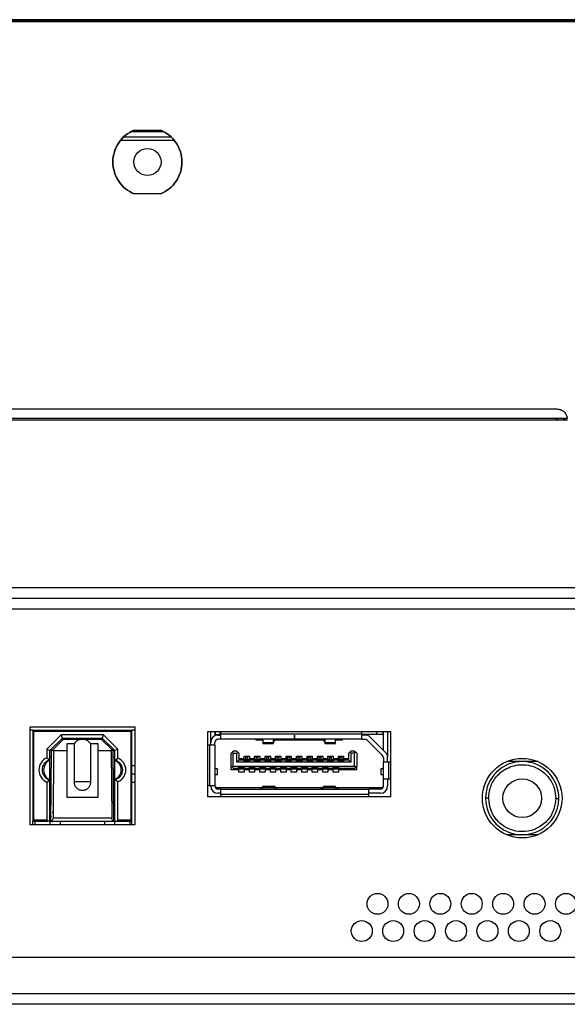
# Model space of a CAD drawing. Header units: millimetres. Extents: x 0 to 1118, y 0 to 864.
# Tile 14 of 69: x 340 to 353, y 193 to 217. Entities that reach past the tile are written whole.
import ezdxf

# ---------------------------------------------------------------- set-up
doc = ezdxf.new("R2010")
doc.units = ezdxf.units.MM

msp = doc.modelspace()

# ---------------------------------------------------------------- linework, layer by layer
at = {"color": 7, "linetype": 'Continuous', "lineweight": 30}
for p, q in [((481.2879, 216.8986), (178.7354, 216.8986)), ((481.2879, 216.8611), (178.7354, 216.8611)), ((477.5366, 216.8486), (182.4866, 216.8486)), ((342.0791, 214.0986), (343.1941, 214.0986)), ((342.259, 214.2236), (343.0143, 214.2236)), ((342.3216, 214.2611), (342.9516, 214.2611)), ((342.0111, 214.0236), (343.2622, 214.0236)), ((342.9516, 212.7361), (342.3216, 212.7361)), ((307.5866, 207.5986), (352.4116, 207.5986)), ((307.3366, 207.3386), (352.6616, 207.3386)), ((352.6604, 207.3736), (307.3379, 207.3736)), ((480.7299, 203.3236), (179.2784, 203.3236)), ((179.1016, 203.0736), (480.9066, 203.0736)), ((342.3404, 199.9986), (339.8279, 199.9986)), ((339.8279, 199.9986), (339.8279, 197.6736)), ((342.3404, 197.6736), (342.3404, 199.9986)), ((339.9029, 199.9236), (339.8279, 199.9236)), ((339.9029, 199.9236), (339.9029, 197.7486)), ((339.9279, 199.8986), (339.9029, 199.9236)), ((339.9029, 199.9236), (342.2654, 199.9236)), ((339.9279, 197.7736), (339.9279, 199.8986)), ((339.9279, 199.8986), (342.2404, 199.8986)), ((340.5781, 199.8111), (340.2341, 199.4671)), ((340.6091, 199.7361), (340.3091, 199.4361)), ((341.5902, 199.8111), (340.5781, 199.8111)), ((340.6091, 199.7361), (340.5781, 199.8111)), ((340.6091, 199.7361), (341.5591, 199.7361)), ((340.6529, 199.7361), (340.6529, 199.7111)), ((341.5154, 199.7111), (341.5154, 199.7361)), ((341.5902, 199.8111), (341.5591, 199.7361)), ((341.8591, 199.4361), (341.5591, 199.7361)), ((341.9341, 199.4671), (341.5902, 199.8111)), ((342.2654, 199.9236), (342.2404, 199.8986)), ((342.2404, 199.8986), (342.2404, 197.7736)), ((342.2654, 197.7486), (342.2654, 199.9236)), ((342.3404, 199.9236), (342.2654, 199.9236)), ((348.4466, 199.8811), (344.0716, 199.8811)), ((344.0716, 199.8811), (344.0716, 198.3411)), ((344.1466, 199.6311), (344.1466, 199.8811)), ((344.2466, 199.8811), (344.2466, 199.7892)), ((344.2591, 199.8186), (344.2466, 199.8186)), ((344.2591, 199.8186), (344.2591, 199.8811)), ((344.2591, 199.8186), (344.3666, 199.8186)), ((344.3216, 199.8061), (344.3841, 199.8061)), ((344.3666, 199.8811), (344.3666, 199.8186)), ((344.3841, 199.8186), (344.3666, 199.8186)), ((344.3841, 199.8536), (344.3841, 199.8311)), ((347.7591, 199.8311), (344.3841, 199.8311)), ((344.3841, 199.8311), (344.3841, 199.7061)), ((346.1466, 199.8061), (346.1491, 199.8061)), ((346.1466, 199.7061), (346.1466, 199.8061)), ((346.1491, 199.8061), (346.1491, 199.7061)), ((347.7591, 199.8311), (347.7591, 199.8536)), ((347.7591, 199.7061), (347.7591, 199.8311)), ((348.1166, 199.8186), (347.7591, 199.8186)), ((347.8306, 199.8061), (347.7591, 199.8061)), ((347.9543, 199.7548), (348.3204, 199.3887)), ((348.1166, 199.8186), (348.1166, 199.8811)), ((348.2591, 199.8186), (348.1166, 199.8186)), ((348.2591, 199.8811), (348.2591, 199.8186)), ((348.2716, 199.8186), (348.2591, 199.8186)), ((348.2716, 199.4375), (348.2716, 199.8811)), ((348.3716, 199.8811), (348.3716, 199.2811)), ((348.4466, 198.3411), (348.4466, 199.8811)), ((340.3844, 199.4611), (340.6345, 199.7111)), ((340.5841, 199.7111), (340.6345, 199.7111)), ((340.6345, 199.7111), (341.0841, 199.7111)), ((340.8841, 199.5986), (340.7091, 199.5986)), ((340.7091, 199.5986), (340.7091, 199.4298)), ((340.8841, 199.5986), (340.8841, 198.6861)), ((341.0841, 199.7111), (341.5337, 199.7111)), ((341.4591, 199.5986), (341.2841, 199.5986)), ((341.2841, 198.6861), (341.2841, 199.5986)), ((341.4591, 199.4298), (341.4591, 199.5986)), ((341.5337, 199.7111), (341.7839, 199.4611)), ((341.5337, 199.7111), (341.5841, 199.7111)), ((344.1216, 199.5686), (344.1066, 199.5686)), ((344.1216, 199.5686), (344.1216, 198.6036)), ((344.2466, 199.5686), (344.1216, 199.5686)), ((344.1466, 199.5686), (344.1466, 199.6311)), ((344.2466, 199.5686), (344.2466, 199.6311)), ((344.2466, 199.5686), (344.2466, 198.6036)), ((344.3841, 199.7061), (344.3216, 199.7061)), ((346.1466, 199.7061), (344.3841, 199.7061)), ((345.2341, 199.6811), (345.2341, 199.7061)), ((345.3954, 199.6811), (345.2341, 199.6811)), ((345.3954, 199.7061), (345.3954, 199.6235)), ((345.6454, 199.6235), (345.3954, 199.6235)), ((345.3954, 199.6235), (345.3954, 199.6061)), ((345.3954, 199.6061), (345.6454, 199.6061)), ((345.6454, 199.6235), (345.6454, 199.7061)), ((345.6783, 199.7061), (345.6454, 199.6288)), ((345.6454, 199.6061), (345.6454, 199.6235)), ((346.8506, 199.6811), (345.6676, 199.6811)), ((346.1491, 199.7061), (346.1466, 199.7061)), ((347.7591, 199.7061), (346.1491, 199.7061)), ((346.8729, 199.6288), (346.84, 199.7061)), ((346.8729, 199.7061), (346.8729, 199.6235)), ((347.1229, 199.6235), (346.8729, 199.6235)), ((346.8729, 199.6235), (346.8729, 199.6061)), ((346.8729, 199.6061), (347.1229, 199.6061)), ((347.1229, 199.6235), (347.1229, 199.7061)), ((347.2841, 199.6811), (347.1229, 199.6811)), ((347.1229, 199.6061), (347.1229, 199.6235)), ((347.2841, 199.7061), (347.2841, 199.6811)), ((347.7591, 199.7061), (347.8306, 199.7061)), ((347.8836, 199.6841), (348.2497, 199.318)), ((340.2341, 199.4671), (340.2341, 199.2648)), ((340.2341, 199.4671), (340.3091, 199.4361)), ((340.2341, 199.2648), (340.3091, 199.2117)), ((340.3091, 199.2117), (340.3091, 199.4361)), ((340.3091, 199.2861), (340.3469, 199.2861)), ((340.3342, 197.7528), (340.348, 199.4248)), ((340.348, 199.4248), (340.348, 199.4749)), ((340.348, 199.4248), (340.3844, 199.4611)), ((340.398, 199.4298), (340.3844, 199.4611)), ((340.398, 199.4298), (340.3847, 197.8236)), ((340.7091, 199.4298), (340.398, 199.4298)), ((340.7091, 199.4298), (340.7091, 198.3236)), ((341.7702, 199.4298), (341.4591, 199.4298)), ((341.4591, 198.3236), (341.4591, 199.4298)), ((341.7839, 199.4611), (341.7702, 199.4298)), ((341.7702, 199.4298), (341.7835, 197.8236)), ((341.7839, 199.4611), (341.8202, 199.4248)), ((341.8202, 199.4749), (341.8202, 199.4248)), ((341.8341, 197.7528), (341.8202, 199.4248)), ((341.8214, 199.2861), (341.8591, 199.2861)), ((341.9341, 199.4671), (341.8591, 199.4361)), ((341.8591, 199.1986), (341.8591, 199.4361)), ((341.9341, 199.2542), (341.9341, 199.4671)), ((344.6591, 199.3986), (344.6341, 199.3736)), ((344.6341, 199.0636), (344.6341, 199.3736)), ((344.6841, 199.4236), (344.6591, 199.3986)), ((344.6841, 199.3736), (344.6591, 199.3986)), ((344.7716, 199.4236), (344.6841, 199.4236)), ((344.6841, 199.3736), (344.7716, 199.3736)), ((344.6841, 199.0636), (344.6841, 199.3736)), ((344.7716, 199.4236), (344.7966, 199.3986)), ((344.7966, 199.3986), (344.7716, 199.3736)), ((344.7716, 199.1586), (344.7716, 199.3736)), ((344.7966, 199.3986), (344.8216, 199.3736)), ((344.8216, 199.3736), (344.8216, 199.2086)), ((344.9466, 199.2986), (345.0716, 199.2986)), ((344.9466, 199.2461), (344.9466, 199.2986)), ((344.9841, 199.2681), (344.9841, 199.2986)), ((344.9841, 199.2681), (345.0341, 199.2681)), ((344.9841, 199.2236), (344.9841, 199.2681)), ((345.0341, 199.2681), (345.0341, 199.2986)), ((345.0341, 199.2236), (345.0341, 199.2681)), ((345.0716, 199.2986), (345.0716, 199.2461)), ((345.1966, 199.2986), (345.3216, 199.2986)), ((345.1966, 199.2461), (345.1966, 199.2986)), ((345.2341, 199.2681), (345.2341, 199.2986)), ((345.2341, 199.2681), (345.2841, 199.2681)), ((345.2341, 199.2236), (345.2341, 199.2681)), ((345.2841, 199.2681), (345.2841, 199.2986)), ((345.2841, 199.2236), (345.2841, 199.2681)), ((345.3216, 199.2986), (345.3216, 199.2461)), ((345.4466, 199.2986), (345.5716, 199.2986)), ((345.4466, 199.2461), (345.4466, 199.2986)), ((345.4841, 199.2681), (345.4841, 199.2986)), ((345.4841, 199.2681), (345.5341, 199.2681)), ((345.4841, 199.2236), (345.4841, 199.2681)), ((345.5341, 199.2681), (345.5341, 199.2986)), ((345.5341, 199.2236), (345.5341, 199.2681)), ((345.5716, 199.2986), (345.5716, 199.2461)), ((345.6966, 199.2986), (345.8216, 199.2986)), ((345.6966, 199.2461), (345.6966, 199.2986)), ((345.7341, 199.2681), (345.7341, 199.2986)), ((345.7341, 199.2681), (345.7841, 199.2681)), ((345.7341, 199.2236), (345.7341, 199.2681)), ((345.7841, 199.2681), (345.7841, 199.2986)), ((345.7841, 199.2236), (345.7841, 199.2681)), ((345.8216, 199.2986), (345.8216, 199.2461)), ((345.9466, 199.2986), (346.0716, 199.2986)), ((345.9466, 199.2461), (345.9466, 199.2986)), ((345.9841, 199.2681), (345.9841, 199.2986)), ((345.9841, 199.2681), (346.0341, 199.2681)), ((345.9841, 199.2236), (345.9841, 199.2681)), ((346.0341, 199.2681), (346.0341, 199.2986)), ((346.0341, 199.2236), (346.0341, 199.2681)), ((346.0716, 199.2986), (346.0716, 199.2461)), ((346.1966, 199.2986), (346.3216, 199.2986)), ((346.1966, 199.2461), (346.1966, 199.2986)), ((346.2341, 199.2681), (346.2341, 199.2986)), ((346.2341, 199.2681), (346.2841, 199.2681)), ((346.2341, 199.2236), (346.2341, 199.2681)), ((346.2841, 199.2681), (346.2841, 199.2986)), ((346.2841, 199.2236), (346.2841, 199.2681)), ((346.3216, 199.2986), (346.3216, 199.2461)), ((346.4466, 199.2986), (346.5716, 199.2986)), ((346.4466, 199.2461), (346.4466, 199.2986)), ((346.4841, 199.2681), (346.4841, 199.2986)), ((346.4841, 199.2681), (346.5341, 199.2681)), ((346.4841, 199.2236), (346.4841, 199.2681)), ((346.5341, 199.2681), (346.5341, 199.2986)), ((346.5341, 199.2236), (346.5341, 199.2681)), ((346.5716, 199.2986), (346.5716, 199.2461)), ((346.6966, 199.2986), (346.8216, 199.2986)), ((346.6966, 199.2461), (346.6966, 199.2986)), ((346.7341, 199.2681), (346.7341, 199.2986)), ((346.7341, 199.2681), (346.7841, 199.2681)), ((346.7341, 199.2236), (346.7341, 199.2681)), ((346.7841, 199.2681), (346.7841, 199.2986)), ((346.7841, 199.2236), (346.7841, 199.2681)), ((346.8216, 199.2986), (346.8216, 199.2461)), ((346.9466, 199.2986), (347.0716, 199.2986)), ((346.9466, 199.2461), (346.9466, 199.2986)), ((346.9841, 199.2681), (346.9841, 199.2986)), ((346.9841, 199.2681), (347.0341, 199.2681)), ((346.9841, 199.2236), (346.9841, 199.2681)), ((347.0341, 199.2681), (347.0341, 199.2986)), ((347.0341, 199.2236), (347.0341, 199.2681)), ((347.0716, 199.2986), (347.0716, 199.2461)), ((347.1966, 199.2986), (347.3216, 199.2986)), ((347.1966, 199.2461), (347.1966, 199.2986)), ((347.2341, 199.2681), (347.2341, 199.2986)), ((347.2341, 199.2681), (347.2841, 199.2681)), ((347.2341, 199.2236), (347.2341, 199.2681)), ((347.2841, 199.2681), (347.2841, 199.2986)), ((347.2841, 199.2236), (347.2841, 199.2681)), ((347.3216, 199.2986), (347.3216, 199.2461)), ((347.4716, 199.3986), (347.4466, 199.3736)), ((347.4466, 199.2086), (347.4466, 199.3736)), ((347.4716, 199.3986), (347.4966, 199.4236)), ((347.4716, 199.3986), (347.4966, 199.3736)), ((347.5841, 199.4236), (347.4966, 199.4236)), ((347.4966, 199.3736), (347.4966, 199.1586)), ((347.5841, 199.3736), (347.4966, 199.3736)), ((347.5841, 199.4236), (347.6091, 199.3986)), ((347.6091, 199.3986), (347.5841, 199.3736)), ((347.5841, 199.0636), (347.5841, 199.3736)), ((347.6091, 199.3986), (347.6341, 199.3736)), ((347.6341, 199.3736), (347.6341, 199.0636)), ((348.2716, 199.265), (348.2716, 199.1611)), ((348.3716, 199.1611), (348.3716, 199.265)), ((340.3091, 198.7354), (340.3091, 199.2117)), ((341.8591, 199.1986), (341.9341, 199.2542)), ((341.8591, 198.7486), (341.8591, 199.1986)), ((342.3404, 199.0736), (342.2654, 199.0736)), ((344.6591, 199.0386), (344.6341, 199.0636)), ((344.6341, 198.9761), (344.6341, 199.0636)), ((344.6841, 199.0636), (344.6591, 199.0386)), ((344.6591, 199.0386), (344.6841, 199.0136)), ((344.6841, 199.0636), (347.5841, 199.0636)), ((344.8216, 199.2086), (344.7716, 199.1586)), ((347.4966, 199.1586), (344.7716, 199.1586)), ((344.8216, 199.2461), (344.9466, 199.2461)), ((344.9466, 199.2086), (344.8216, 199.2086)), ((344.8216, 199.0486), (344.9466, 199.0486)), ((344.8216, 199.0136), (344.8216, 199.0486)), ((344.8279, 199.0411), (344.8279, 199.0486)), ((344.8279, 199.0411), (344.9404, 199.0411)), ((344.8279, 199.0379), (344.8279, 199.0411)), ((344.8279, 199.0207), (344.8279, 199.0379)), ((344.8279, 199.0379), (344.9404, 199.0379)), ((344.9404, 199.0411), (344.9404, 199.0486)), ((344.9404, 199.0379), (344.9404, 199.0411)), ((344.9404, 199.0207), (344.9404, 199.0379)), ((344.9466, 199.2086), (344.9466, 199.2461)), ((344.9466, 199.1736), (344.9466, 199.2086)), ((345.0716, 199.1736), (344.9466, 199.1736)), ((344.9466, 199.0486), (344.9466, 199.0136)), ((344.9529, 199.2236), (345.0654, 199.2236)), ((344.9529, 199.2014), (344.9529, 199.2236)), ((344.9529, 199.1842), (344.9529, 199.2014)), ((344.9529, 199.2014), (345.0654, 199.2014)), ((344.9529, 199.1842), (345.0654, 199.1842)), ((344.9529, 199.1811), (344.9529, 199.1842)), ((345.0654, 199.1811), (344.9529, 199.1811)), ((344.9529, 199.1736), (344.9529, 199.1811)), ((345.0654, 199.2014), (345.0654, 199.2236)), ((345.0654, 199.1842), (345.0654, 199.2014)), ((345.0654, 199.1811), (345.0654, 199.1842)), ((345.0654, 199.1736), (345.0654, 199.1811)), ((345.0716, 199.2461), (345.1966, 199.2461)), ((345.0716, 199.2461), (345.0716, 199.2086)), ((345.0716, 199.2086), (345.0716, 199.1736)), ((345.1966, 199.2086), (345.0716, 199.2086)), ((345.0716, 199.0486), (345.1966, 199.0486)), ((345.0716, 199.0136), (345.0716, 199.0486)), ((345.0779, 199.0411), (345.0779, 199.0486)), ((345.0779, 199.0411), (345.1904, 199.0411)), ((345.0779, 199.0379), (345.0779, 199.0411)), ((345.0779, 199.0207), (345.0779, 199.0379)), ((345.0779, 199.0379), (345.1904, 199.0379)), ((345.1904, 199.0411), (345.1904, 199.0486)), ((345.1904, 199.0379), (345.1904, 199.0411)), ((345.1904, 199.0207), (345.1904, 199.0379)), ((345.1966, 199.2086), (345.1966, 199.2461)), ((345.1966, 199.1736), (345.1966, 199.2086)), ((345.3216, 199.1736), (345.1966, 199.1736)), ((345.1966, 199.0486), (345.1966, 199.0136)), ((345.2029, 199.2236), (345.3154, 199.2236)), ((345.2029, 199.2014), (345.2029, 199.2236)), ((345.2029, 199.1842), (345.2029, 199.2014)), ((345.2029, 199.2014), (345.3154, 199.2014)), ((345.2029, 199.1811), (345.2029, 199.1842)), ((345.2029, 199.1842), (345.3154, 199.1842)), ((345.3154, 199.1811), (345.2029, 199.1811)), ((345.2029, 199.1736), (345.2029, 199.1811)), ((345.3154, 199.2014), (345.3154, 199.2236)), ((345.3154, 199.1842), (345.3154, 199.2014)), ((345.3154, 199.1811), (345.3154, 199.1842)), ((345.3154, 199.1736), (345.3154, 199.1811)), ((345.3216, 199.2461), (345.4466, 199.2461)), ((345.3216, 199.2461), (345.3216, 199.2086)), ((345.3216, 199.2086), (345.3216, 199.1736)), ((345.4466, 199.2086), (345.3216, 199.2086)), ((345.3216, 199.0486), (345.4466, 199.0486)), ((345.3216, 199.0136), (345.3216, 199.0486)), ((345.3279, 199.0411), (345.3279, 199.0486)), ((345.3279, 199.0411), (345.4404, 199.0411)), ((345.3279, 199.0379), (345.3279, 199.0411)), ((345.3279, 199.0207), (345.3279, 199.0379)), ((345.3279, 199.0379), (345.4404, 199.0379)), ((345.4404, 199.0411), (345.4404, 199.0486)), ((345.4404, 199.0379), (345.4404, 199.0411)), ((345.4404, 199.0207), (345.4404, 199.0379)), ((345.4466, 199.2086), (345.4466, 199.2461)), ((345.4466, 199.1736), (345.4466, 199.2086)), ((345.5716, 199.1736), (345.4466, 199.1736)), ((345.4466, 199.0486), (345.4466, 199.0136)), ((345.4529, 199.2236), (345.5654, 199.2236)), ((345.4529, 199.2014), (345.4529, 199.2236)), ((345.4529, 199.1842), (345.4529, 199.2014)), ((345.4529, 199.2014), (345.5654, 199.2014)), ((345.4529, 199.1811), (345.4529, 199.1842)), ((345.4529, 199.1842), (345.5654, 199.1842)), ((345.5654, 199.1811), (345.4529, 199.1811)), ((345.4529, 199.1736), (345.4529, 199.1811)), ((345.5654, 199.2014), (345.5654, 199.2236)), ((345.5654, 199.1842), (345.5654, 199.2014)), ((345.5654, 199.1811), (345.5654, 199.1842)), ((345.5654, 199.1736), (345.5654, 199.1811)), ((345.5716, 199.2461), (345.6966, 199.2461)), ((345.5716, 199.2461), (345.5716, 199.2086)), ((345.5716, 199.2086), (345.5716, 199.1736)), ((345.6966, 199.2086), (345.5716, 199.2086)), ((345.5716, 199.0486), (345.6966, 199.0486)), ((345.5716, 199.0136), (345.5716, 199.0486)), ((345.5779, 199.0411), (345.5779, 199.0486)), ((345.5779, 199.0411), (345.6904, 199.0411)), ((345.5779, 199.0379), (345.5779, 199.0411)), ((345.5779, 199.0379), (345.6904, 199.0379)), ((345.5779, 199.0207), (345.5779, 199.0379)), ((345.6904, 199.0411), (345.6904, 199.0486)), ((345.6904, 199.0379), (345.6904, 199.0411)), ((345.6904, 199.0207), (345.6904, 199.0379)), ((345.6966, 199.2086), (345.6966, 199.2461)), ((345.6966, 199.1736), (345.6966, 199.2086)), ((345.8216, 199.1736), (345.6966, 199.1736)), ((345.6966, 199.0486), (345.6966, 199.0136)), ((345.7029, 199.2236), (345.8154, 199.2236)), ((345.7029, 199.2014), (345.7029, 199.2236)), ((345.7029, 199.2014), (345.8154, 199.2014)), ((345.7029, 199.1842), (345.7029, 199.2014)), ((345.7029, 199.1811), (345.7029, 199.1842)), ((345.7029, 199.1842), (345.8154, 199.1842)), ((345.8154, 199.1811), (345.7029, 199.1811)), ((345.7029, 199.1736), (345.7029, 199.1811)), ((345.8154, 199.2014), (345.8154, 199.2236)), ((345.8154, 199.1842), (345.8154, 199.2014)), ((345.8154, 199.1811), (345.8154, 199.1842)), ((345.8154, 199.1736), (345.8154, 199.1811)), ((345.8216, 199.2461), (345.9466, 199.2461)), ((345.8216, 199.2461), (345.8216, 199.2086)), ((345.8216, 199.2086), (345.8216, 199.1736)), ((345.9466, 199.2086), (345.8216, 199.2086)), ((345.8216, 199.0486), (345.9466, 199.0486)), ((345.8216, 199.0136), (345.8216, 199.0486)), ((345.8279, 199.0411), (345.8279, 199.0486)), ((345.8279, 199.0411), (345.9404, 199.0411)), ((345.8279, 199.0379), (345.8279, 199.0411)), ((345.8279, 199.0207), (345.8279, 199.0379)), ((345.8279, 199.0379), (345.9404, 199.0379)), ((345.9404, 199.0411), (345.9404, 199.0486)), ((345.9404, 199.0379), (345.9404, 199.0411)), ((345.9404, 199.0207), (345.9404, 199.0379)), ((345.9466, 199.2086), (345.9466, 199.2461)), ((345.9466, 199.1736), (345.9466, 199.2086)), ((346.0716, 199.1736), (345.9466, 199.1736)), ((345.9466, 199.0486), (345.9466, 199.0136)), ((345.9529, 199.2236), (346.0654, 199.2236)), ((345.9529, 199.2014), (345.9529, 199.2236)), ((345.9529, 199.2014), (346.0654, 199.2014)), ((345.9529, 199.1842), (345.9529, 199.2014)), ((345.9529, 199.1842), (346.0654, 199.1842)), ((345.9529, 199.1811), (345.9529, 199.1842)), ((346.0654, 199.1811), (345.9529, 199.1811)), ((345.9529, 199.1736), (345.9529, 199.1811)), ((346.0654, 199.2014), (346.0654, 199.2236)), ((346.0654, 199.1842), (346.0654, 199.2014)), ((346.0654, 199.1811), (346.0654, 199.1842)), ((346.0654, 199.1736), (346.0654, 199.1811)), ((346.0716, 199.2461), (346.1966, 199.2461)), ((346.0716, 199.2461), (346.0716, 199.2086)), ((346.0716, 199.2086), (346.0716, 199.1736)), ((346.1966, 199.2086), (346.0716, 199.2086)), ((346.0716, 199.0486), (346.1966, 199.0486)), ((346.0716, 199.0136), (346.0716, 199.0486)), ((346.0779, 199.0411), (346.0779, 199.0486)), ((346.0779, 199.0411), (346.1904, 199.0411)), ((346.0779, 199.0379), (346.0779, 199.0411)), ((346.0779, 199.0207), (346.0779, 199.0379)), ((346.0779, 199.0379), (346.1904, 199.0379)), ((346.1904, 199.0411), (346.1904, 199.0486)), ((346.1904, 199.0379), (346.1904, 199.0411)), ((346.1904, 199.0207), (346.1904, 199.0379)), ((346.1966, 199.2086), (346.1966, 199.2461)), ((346.1966, 199.1736), (346.1966, 199.2086)), ((346.3216, 199.1736), (346.1966, 199.1736)), ((346.1966, 199.0486), (346.1966, 199.0136)), ((346.2029, 199.2236), (346.3154, 199.2236)), ((346.2029, 199.2014), (346.2029, 199.2236)), ((346.2029, 199.1842), (346.2029, 199.2014)), ((346.2029, 199.2014), (346.3154, 199.2014)), ((346.2029, 199.1842), (346.3154, 199.1842)), ((346.2029, 199.1811), (346.2029, 199.1842)), ((346.3154, 199.1811), (346.2029, 199.1811)), ((346.2029, 199.1736), (346.2029, 199.1811)), ((346.3154, 199.2014), (346.3154, 199.2236)), ((346.3154, 199.1842), (346.3154, 199.2014)), ((346.3154, 199.1811), (346.3154, 199.1842)), ((346.3154, 199.1736), (346.3154, 199.1811)), ((346.3216, 199.2461), (346.4466, 199.2461)), ((346.3216, 199.2461), (346.3216, 199.2086)), ((346.3216, 199.2086), (346.3216, 199.1736)), ((346.4466, 199.2086), (346.3216, 199.2086)), ((346.3216, 199.0486), (346.4466, 199.0486)), ((346.3216, 199.0136), (346.3216, 199.0486)), ((346.3279, 199.0411), (346.3279, 199.0486)), ((346.3279, 199.0411), (346.4404, 199.0411)), ((346.3279, 199.0379), (346.3279, 199.0411)), ((346.3279, 199.0379), (346.4404, 199.0379)), ((346.3279, 199.0207), (346.3279, 199.0379)), ((346.4404, 199.0411), (346.4404, 199.0486)), ((346.4404, 199.0379), (346.4404, 199.0411)), ((346.4404, 199.0207), (346.4404, 199.0379)), ((346.4466, 199.2086), (346.4466, 199.2461)), ((346.4466, 199.1736), (346.4466, 199.2086)), ((346.5716, 199.1736), (346.4466, 199.1736)), ((346.4466, 199.0486), (346.4466, 199.0136)), ((346.4529, 199.2236), (346.5654, 199.2236)), ((346.4529, 199.2014), (346.4529, 199.2236)), ((346.4529, 199.1842), (346.4529, 199.2014)), ((346.4529, 199.2014), (346.5654, 199.2014)), ((346.4529, 199.1842), (346.5654, 199.1842)), ((346.4529, 199.1811), (346.4529, 199.1842)), ((346.5654, 199.1811), (346.4529, 199.1811)), ((346.4529, 199.1736), (346.4529, 199.1811)), ((346.5654, 199.2014), (346.5654, 199.2236)), ((346.5654, 199.1842), (346.5654, 199.2014)), ((346.5654, 199.1811), (346.5654, 199.1842)), ((346.5654, 199.1736), (346.5654, 199.1811)), ((346.5716, 199.2461), (346.6966, 199.2461)), ((346.5716, 199.2461), (346.5716, 199.2086)), ((346.5716, 199.2086), (346.5716, 199.1736)), ((346.6966, 199.2086), (346.5716, 199.2086)), ((346.5716, 199.0486), (346.6966, 199.0486)), ((346.5716, 199.0136), (346.5716, 199.0486)), ((346.5779, 199.0411), (346.5779, 199.0486)), ((346.5779, 199.0411), (346.6904, 199.0411)), ((346.5779, 199.0379), (346.5779, 199.0411)), ((346.5779, 199.0207), (346.5779, 199.0379)), ((346.5779, 199.0379), (346.6904, 199.0379)), ((346.6904, 199.0411), (346.6904, 199.0486)), ((346.6904, 199.0379), (346.6904, 199.0411)), ((346.6904, 199.0207), (346.6904, 199.0379)), ((346.6966, 199.2086), (346.6966, 199.2461)), ((346.6966, 199.1736), (346.6966, 199.2086)), ((346.8216, 199.1736), (346.6966, 199.1736)), ((346.6966, 199.0486), (346.6966, 199.0136)), ((346.7029, 199.2236), (346.8154, 199.2236)), ((346.7029, 199.2014), (346.7029, 199.2236)), ((346.7029, 199.1842), (346.7029, 199.2014)), ((346.7029, 199.2014), (346.8154, 199.2014)), ((346.7029, 199.1842), (346.8154, 199.1842)), ((346.7029, 199.1811), (346.7029, 199.1842)), ((346.8154, 199.1811), (346.7029, 199.1811)), ((346.7029, 199.1736), (346.7029, 199.1811)), ((346.8154, 199.2014), (346.8154, 199.2236)), ((346.8154, 199.1842), (346.8154, 199.2014)), ((346.8154, 199.1811), (346.8154, 199.1842)), ((346.8154, 199.1736), (346.8154, 199.1811)), ((346.8216, 199.2461), (346.9466, 199.2461)), ((346.8216, 199.2461), (346.8216, 199.2086)), ((346.8216, 199.2086), (346.8216, 199.1736)), ((346.9466, 199.2086), (346.8216, 199.2086)), ((346.8216, 199.0486), (346.9466, 199.0486)), ((346.8216, 199.0136), (346.8216, 199.0486)), ((346.8279, 199.0411), (346.8279, 199.0486)), ((346.8279, 199.0411), (346.9404, 199.0411)), ((346.8279, 199.0379), (346.8279, 199.0411)), ((346.8279, 199.0207), (346.8279, 199.0379)), ((346.8279, 199.0379), (346.9404, 199.0379)), ((346.9404, 199.0411), (346.9404, 199.0486)), ((346.9404, 199.0379), (346.9404, 199.0411)), ((346.9404, 199.0207), (346.9404, 199.0379)), ((346.9466, 199.2086), (346.9466, 199.2461)), ((346.9466, 199.1736), (346.9466, 199.2086)), ((347.0716, 199.1736), (346.9466, 199.1736)), ((346.9466, 199.0486), (346.9466, 199.0136)), ((346.9529, 199.2236), (347.0654, 199.2236)), ((346.9529, 199.2014), (346.9529, 199.2236)), ((346.9529, 199.2014), (347.0654, 199.2014)), ((346.9529, 199.1842), (346.9529, 199.2014)), ((346.9529, 199.1842), (347.0654, 199.1842)), ((346.9529, 199.1811), (346.9529, 199.1842)), ((347.0654, 199.1811), (346.9529, 199.1811)), ((346.9529, 199.1736), (346.9529, 199.1811)), ((347.0654, 199.2014), (347.0654, 199.2236)), ((347.0654, 199.1842), (347.0654, 199.2014)), ((347.0654, 199.1811), (347.0654, 199.1842)), ((347.0654, 199.1736), (347.0654, 199.1811)), ((347.0716, 199.2461), (347.1966, 199.2461)), ((347.0716, 199.2461), (347.0716, 199.2086)), ((347.0716, 199.2086), (347.0716, 199.1736)), ((347.1966, 199.2086), (347.0716, 199.2086)), ((347.0716, 199.0136), (347.0716, 199.0486)), ((347.0716, 199.0486), (347.1966, 199.0486)), ((347.0779, 199.0411), (347.0779, 199.0486)), ((347.0779, 199.0411), (347.1904, 199.0411)), ((347.0779, 199.0379), (347.0779, 199.0411)), ((347.0779, 199.0379), (347.1904, 199.0379)), ((347.0779, 199.0207), (347.0779, 199.0379)), ((347.1904, 199.0411), (347.1904, 199.0486)), ((347.1904, 199.0379), (347.1904, 199.0411)), ((347.1904, 199.0207), (347.1904, 199.0379)), ((347.1966, 199.2086), (347.1966, 199.2461)), ((347.1966, 199.1736), (347.1966, 199.2086)), ((347.3216, 199.1736), (347.1966, 199.1736)), ((347.1966, 199.0486), (347.1966, 199.0136)), ((347.2029, 199.2236), (347.3154, 199.2236)), ((347.2029, 199.2014), (347.2029, 199.2236)), ((347.2029, 199.1842), (347.2029, 199.2014)), ((347.2029, 199.2014), (347.3154, 199.2014)), ((347.2029, 199.1811), (347.2029, 199.1842)), ((347.2029, 199.1842), (347.3154, 199.1842)), ((347.3154, 199.1811), (347.2029, 199.1811)), ((347.2029, 199.1736), (347.2029, 199.1811)), ((347.3154, 199.2014), (347.3154, 199.2236)), ((347.3154, 199.1842), (347.3154, 199.2014)), ((347.3154, 199.1811), (347.3154, 199.1842)), ((347.3154, 199.1736), (347.3154, 199.1811)), ((347.3216, 199.2461), (347.4466, 199.2461)), ((347.3216, 199.2461), (347.3216, 199.2086)), ((347.3216, 199.2086), (347.3216, 199.1736)), ((347.4466, 199.2086), (347.3216, 199.2086)), ((347.4966, 199.1586), (347.4466, 199.2086)), ((347.6091, 199.0386), (347.5841, 199.0636)), ((347.5841, 199.0136), (347.6091, 199.0386)), ((347.6341, 199.0636), (347.6091, 199.0386)), ((347.6341, 198.9761), (347.6341, 199.0636)), ((348.2716, 198.7611), (348.2716, 199.1611)), ((348.3966, 199.1611), (348.2716, 199.1611)), ((348.3966, 198.7611), (348.3966, 199.1611)), ((348.4129, 199.1611), (348.3966, 199.1611)), ((351.5841, 199.1736), (351.2142, 199.1736)), ((351.9541, 199.1736), (351.5841, 199.1736)), ((340.3091, 198.9736), (340.3443, 198.9736)), ((341.824, 198.9736), (341.8591, 198.9736)), ((342.3404, 198.8736), (342.2654, 198.8736)), ((344.3091, 198.9998), (344.2466, 198.9998)), ((344.2466, 198.8623), (344.3091, 198.8623)), ((344.3091, 198.8623), (344.3091, 198.9998)), ((344.8216, 198.9761), (344.6341, 198.9761)), ((344.6841, 199.0136), (344.8216, 199.0136)), ((344.8216, 198.9761), (344.8216, 199.0136)), ((344.8216, 198.9236), (344.8216, 198.9761)), ((344.9466, 198.9236), (344.8216, 198.9236)), ((344.8279, 199.0207), (344.9404, 199.0207)), ((344.8279, 198.9986), (344.8279, 199.0207)), ((344.8279, 198.9986), (344.9404, 198.9986)), ((344.9404, 198.9986), (344.9404, 199.0207)), ((344.9466, 199.0136), (345.0716, 199.0136)), ((344.9466, 199.0136), (344.9466, 198.9761)), ((345.0716, 198.9761), (344.9466, 198.9761)), ((344.9466, 198.9761), (344.9466, 198.9236)), ((345.0716, 198.9761), (345.0716, 199.0136)), ((345.0716, 198.9236), (345.0716, 198.9761)), ((345.1966, 198.9236), (345.0716, 198.9236)), ((345.0779, 199.0207), (345.1904, 199.0207)), ((345.0779, 198.9986), (345.0779, 199.0207)), ((345.0779, 198.9986), (345.1904, 198.9986)), ((345.1904, 198.9986), (345.1904, 199.0207)), ((345.1966, 199.0136), (345.3216, 199.0136)), ((345.1966, 199.0136), (345.1966, 198.9761)), ((345.3216, 198.9761), (345.1966, 198.9761)), ((345.1966, 198.9761), (345.1966, 198.9236)), ((345.3216, 198.9761), (345.3216, 199.0136)), ((345.3216, 198.9236), (345.3216, 198.9761)), ((345.4466, 198.9236), (345.3216, 198.9236)), ((345.3279, 199.0207), (345.4404, 199.0207)), ((345.3279, 198.9986), (345.3279, 199.0207)), ((345.3279, 198.9986), (345.4404, 198.9986)), ((345.4404, 198.9986), (345.4404, 199.0207)), ((345.4466, 199.0136), (345.5716, 199.0136)), ((345.4466, 199.0136), (345.4466, 198.9761)), ((345.5716, 198.9761), (345.4466, 198.9761)), ((345.4466, 198.9761), (345.4466, 198.9236)), ((345.5716, 198.9761), (345.5716, 199.0136)), ((345.5716, 198.9236), (345.5716, 198.9761)), ((345.6966, 198.9236), (345.5716, 198.9236)), ((345.5779, 199.0207), (345.6904, 199.0207)), ((345.5779, 198.9986), (345.5779, 199.0207)), ((345.5779, 198.9986), (345.6904, 198.9986)), ((345.6904, 198.9986), (345.6904, 199.0207)), ((345.6966, 199.0136), (345.8216, 199.0136)), ((345.6966, 199.0136), (345.6966, 198.9761)), ((345.8216, 198.9761), (345.6966, 198.9761)), ((345.6966, 198.9761), (345.6966, 198.9236)), ((345.8216, 198.9761), (345.8216, 199.0136)), ((345.8216, 198.9236), (345.8216, 198.9761)), ((345.9466, 198.9236), (345.8216, 198.9236)), ((345.8279, 199.0207), (345.9404, 199.0207)), ((345.8279, 198.9986), (345.8279, 199.0207)), ((345.8279, 198.9986), (345.9404, 198.9986)), ((345.9404, 198.9986), (345.9404, 199.0207)), ((345.9466, 199.0136), (346.0716, 199.0136)), ((345.9466, 199.0136), (345.9466, 198.9761)), ((346.0716, 198.9761), (345.9466, 198.9761)), ((345.9466, 198.9761), (345.9466, 198.9236)), ((346.0716, 198.9761), (346.0716, 199.0136)), ((346.0716, 198.9236), (346.0716, 198.9761)), ((346.1966, 198.9236), (346.0716, 198.9236)), ((346.0779, 199.0207), (346.1904, 199.0207)), ((346.0779, 198.9986), (346.0779, 199.0207)), ((346.0779, 198.9986), (346.1904, 198.9986)), ((346.1904, 198.9986), (346.1904, 199.0207)), ((346.1966, 199.0136), (346.3216, 199.0136)), ((346.1966, 199.0136), (346.1966, 198.9761)), ((346.3216, 198.9761), (346.1966, 198.9761)), ((346.1966, 198.9761), (346.1966, 198.9236)), ((346.3216, 198.9761), (346.3216, 199.0136)), ((346.3216, 198.9236), (346.3216, 198.9761)), ((346.4466, 198.9236), (346.3216, 198.9236)), ((346.3279, 199.0207), (346.4404, 199.0207)), ((346.3279, 198.9986), (346.3279, 199.0207)), ((346.3279, 198.9986), (346.4404, 198.9986)), ((346.4404, 198.9986), (346.4404, 199.0207)), ((346.4466, 199.0136), (346.5716, 199.0136)), ((346.4466, 199.0136), (346.4466, 198.9761)), ((346.5716, 198.9761), (346.4466, 198.9761)), ((346.4466, 198.9761), (346.4466, 198.9236)), ((346.5716, 198.9761), (346.5716, 199.0136)), ((346.5716, 198.9236), (346.5716, 198.9761)), ((346.6966, 198.9236), (346.5716, 198.9236)), ((346.5779, 199.0207), (346.6904, 199.0207)), ((346.5779, 198.9986), (346.5779, 199.0207)), ((346.5779, 198.9986), (346.6904, 198.9986)), ((346.6904, 198.9986), (346.6904, 199.0207)), ((346.6966, 199.0136), (346.8216, 199.0136)), ((346.6966, 199.0136), (346.6966, 198.9761)), ((346.8216, 198.9761), (346.6966, 198.9761)), ((346.6966, 198.9761), (346.6966, 198.9236)), ((346.8216, 198.9761), (346.8216, 199.0136)), ((346.8216, 198.9236), (346.8216, 198.9761)), ((346.9466, 198.9236), (346.8216, 198.9236)), ((346.8279, 199.0207), (346.9404, 199.0207)), ((346.8279, 198.9986), (346.8279, 199.0207)), ((346.8279, 198.9986), (346.9404, 198.9986)), ((346.9404, 198.9986), (346.9404, 199.0207)), ((346.9466, 199.0136), (347.0716, 199.0136)), ((346.9466, 199.0136), (346.9466, 198.9761)), ((347.0716, 198.9761), (346.9466, 198.9761)), ((346.9466, 198.9761), (346.9466, 198.9236)), ((347.0716, 198.9761), (347.0716, 199.0136)), ((347.0716, 198.9236), (347.0716, 198.9761)), ((347.1966, 198.9236), (347.0716, 198.9236)), ((347.0779, 199.0207), (347.1904, 199.0207)), ((347.0779, 198.9986), (347.0779, 199.0207)), ((347.0779, 198.9986), (347.1904, 198.9986)), ((347.1904, 198.9986), (347.1904, 199.0207)), ((347.1966, 199.0136), (347.5841, 199.0136)), ((347.1966, 199.0136), (347.1966, 198.9761)), ((347.6341, 198.9761), (347.1966, 198.9761)), ((347.1966, 198.9761), (347.1966, 198.9236)), ((348.2091, 198.9998), (348.2091, 198.8623)), ((348.2716, 198.9998), (348.2091, 198.9998)), ((348.2091, 198.8623), (348.2716, 198.8623)), ((340.2341, 198.6823), (340.3091, 198.7354)), ((340.2341, 198.6823), (340.2341, 197.7736)), ((340.3091, 197.9861), (340.3091, 198.7354)), ((341.9341, 198.6929), (341.8591, 198.7486)), ((341.8591, 197.7486), (341.8591, 198.7486)), ((341.9341, 197.7736), (341.9341, 198.6929)), ((342.3404, 198.6736), (342.2654, 198.6736)), ((344.1066, 198.6036), (344.1216, 198.6036)), ((344.1216, 198.6036), (344.2466, 198.6036)), ((344.1466, 198.6036), (344.1466, 198.5911)), ((344.2466, 198.6036), (344.2466, 198.5911)), ((344.2779, 198.5536), (344.2466, 198.5911)), ((344.2591, 198.5761), (344.2591, 198.5496)), ((344.2779, 198.5536), (345.3772, 198.5536)), ((344.3081, 198.5173), (344.2779, 198.5536)), ((345.3867, 198.5617), (345.3379, 198.5197)), ((345.6879, 198.5786), (345.3879, 198.5786)), ((345.3879, 198.5786), (345.3879, 198.5547)), ((345.3879, 198.5547), (345.3879, 198.5161)), ((345.3879, 198.5547), (345.6879, 198.5547)), ((345.6879, 198.5547), (345.6879, 198.5786)), ((345.6879, 198.5161), (345.6879, 198.5547)), ((345.7379, 198.5197), (345.6891, 198.5617)), ((345.6985, 198.5536), (346.8197, 198.5536)), ((346.7804, 198.5197), (346.8292, 198.5617)), ((347.1304, 198.5786), (346.8304, 198.5786)), ((346.8304, 198.5786), (346.8304, 198.5547)), ((346.8304, 198.5547), (347.1304, 198.5547)), ((346.8304, 198.5547), (346.8304, 198.5161)), ((347.1304, 198.5547), (347.1304, 198.5786)), ((347.1304, 198.5161), (347.1304, 198.5547)), ((347.1316, 198.5617), (347.1804, 198.5197)), ((347.141, 198.5536), (348.2404, 198.5536)), ((348.2404, 198.5536), (348.2102, 198.5173)), ((348.2716, 198.5911), (348.2404, 198.5536)), ((348.2716, 198.5885), (348.2591, 198.5761)), ((348.2591, 198.5761), (348.2591, 198.5496)), ((348.2716, 198.7611), (348.3966, 198.7611)), ((348.2716, 198.5911), (348.2716, 198.7611)), ((348.3716, 198.7611), (348.3716, 198.5911)), ((348.3966, 198.7611), (348.4129, 198.7611)), ((340.7091, 198.3236), (341.4591, 198.3236)), ((344.0716, 198.3411), (348.4466, 198.3411)), ((344.3841, 198.5161), (344.3216, 198.5161)), ((344.3841, 198.4161), (344.3216, 198.4161)), ((344.3841, 198.5161), (347.9216, 198.5161)), ((344.3841, 198.5161), (344.3841, 198.3911)), ((344.3841, 198.3911), (347.9216, 198.3911)), ((344.3841, 198.3911), (344.3841, 198.3736)), ((345.3379, 198.5161), (345.3379, 198.5197)), ((345.7379, 198.5197), (345.7379, 198.5161)), ((346.7804, 198.5161), (346.7804, 198.5197)), ((347.1804, 198.5197), (347.1804, 198.5161)), ((347.9216, 198.3911), (347.9216, 198.5161)), ((348.1966, 198.5161), (347.9216, 198.5161)), ((348.1966, 198.4161), (347.9216, 198.4161)), ((347.9216, 198.3736), (347.9216, 198.3911)), ((340.3385, 198.2736), (340.3091, 198.2736)), ((340.3236, 198.0986), (340.3091, 198.0986)), ((341.8591, 198.2736), (341.8298, 198.2736)), ((341.8591, 198.0986), (341.8312, 198.0986)), ((350.7841, 198.2986), (350.7842, 198.3069)), ((352.3841, 198.2902), (352.3841, 198.2986)), ((340.3078, 197.9861), (340.3091, 197.9705)), ((340.3091, 197.7486), (340.3091, 197.9705)), ((340.3091, 197.8736), (340.3129, 197.8736)), ((340.3772, 197.9861), (340.3716, 197.9425)), ((341.8331, 197.8736), (341.8591, 197.8736)), ((341.8332, 197.8611), (341.8591, 197.8611)), ((339.8279, 197.6736), (342.3404, 197.6736)), ((339.9029, 197.7486), (339.9279, 197.7736)), ((339.9029, 197.7486), (340.2591, 197.7486)), ((339.9029, 197.6736), (339.9029, 197.7486)), ((340.2341, 197.7736), (339.9279, 197.7736)), ((339.9529, 197.6736), (339.9529, 197.7486)), ((340.2591, 197.7486), (340.2341, 197.7736)), ((340.3091, 197.7486), (340.2591, 197.7486)), ((340.3091, 197.7486), (340.3091, 197.6736)), ((340.3155, 197.8311), (340.3152, 197.7261)), ((340.3342, 197.7528), (340.3341, 197.7486)), ((340.3341, 197.7486), (341.8341, 197.7486)), ((340.3777, 197.7257), (340.3778, 197.7486)), ((341.7835, 197.8236), (340.3847, 197.8236)), ((340.5591, 197.6736), (340.5591, 197.7486)), ((341.6091, 197.7486), (341.6091, 197.6736)), ((341.8341, 197.7486), (341.8341, 197.7528)), ((341.8591, 197.7486), (341.9091, 197.7486)), ((341.8591, 197.6736), (341.8591, 197.7486)), ((341.9091, 197.7486), (341.9341, 197.7736)), ((341.9091, 197.7486), (342.2654, 197.7486)), ((342.2404, 197.7736), (341.9341, 197.7736)), ((342.2154, 197.7486), (342.2154, 197.6736)), ((342.2654, 197.7486), (342.2404, 197.7736)), ((342.2654, 197.6736), (342.2654, 197.7486)), ((351.5841, 197.4236), (351.2142, 197.4236)), ((351.9541, 197.4236), (351.5841, 197.4236)), ((206.1884, 194.4986), (386.0041, 194.4986)), ((386.5041, 193.6236), (206.1884, 193.6236)), ((386.5041, 193.3736), (206.0116, 193.3736))]:
    msp.add_line(p, q, dxfattribs=at)
at = {"color": 8, "linetype": 'Continuous', "lineweight": 30}
for p, q in [((352.4477, 207.3193), (352.3843, 207.3736)), ((208.6866, 202.8236), (388.7692, 202.8236)), ((348.3709, 199.2811), (348.3716, 199.2811))]:
    msp.add_line(p, q, dxfattribs=at)
at = {"color": 7, "linetype": 'Continuous', "lineweight": 30}
for centre, radius in [((342.6366, 213.4986), 0.325), ((351.5841, 198.2986), 0.95), ((351.5841, 198.2986), 0.4625), ((348.1291, 195.7736), 0.25), ((348.8791, 195.7736), 0.25), ((349.6291, 195.7736), 0.25), ((350.3791, 195.7736), 0.25), ((351.1291, 195.7736), 0.25), ((351.8791, 195.7736), 0.25), ((352.6291, 195.7736), 0.25), ((347.7541, 195.1236), 0.25), ((348.5041, 195.1236), 0.25), ((349.2541, 195.1236), 0.25), ((350.0041, 195.1236), 0.25), ((350.7541, 195.1236), 0.25), ((351.5041, 195.1236), 0.25), ((352.2541, 195.1236), 0.25)]:
    msp.add_circle(centre, radius, dxfattribs=at)
for centre, radius, start, end in [((352.4813, 206.9986), 0.375, 65.0487, 90), ((344.3216, 199.6311), 0.175, 90, 180), ((344.4541, 199.8536), 0.07, 156.8676, 180), ((347.6891, 199.8536), 0.07, 0, 23.1324), ((347.8306, 199.6311), 0.175, 45, 90), ((344.1066, 199.4986), 0.07, 90, 120), ((344.3216, 199.6311), 0.075, 90, 180), ((347.8306, 199.6311), 0.075, 45, 90), ((340.3666, 198.9736), 0.32, 114.46023, 245.53977), ((348.1966, 199.265), 0.075, 0, 45), ((348.1966, 199.265), 0.175, 0, 45), ((340.3666, 198.9736), 0.245, 103.5736, 256.42644), ((340.4232, 198.9736), 0.2641, 115.59154, 244.40844), ((341.8179, 198.9736), 0.2287, 280.38887, 79.6112), ((341.7654, 198.9736), 0.2438, 292.61988, 67.38014), ((341.8179, 198.9736), 0.3037, 292.50195, 67.49801), ((348.4129, 199.0911), 0.07, 61.17455, 90), ((351.5841, 198.2986), 0.875, 359.40164, 179.40164), ((344.1066, 198.6736), 0.07, 240, 270), ((344.3216, 198.5911), 0.175, 180, 270), ((344.3216, 198.5911), 0.075, 180, 270), ((348.1966, 198.5911), 0.075, 270, 0), ((348.1966, 198.5911), 0.175, 270, 0), ((348.4129, 198.8311), 0.07, 270, 298.82545), ((344.4591, 198.3736), 0.075, 180, 205.67929), ((347.8466, 198.3736), 0.075, 334.32071, 0), ((351.5841, 198.2986), 0.875, 179.40164, 359.40164)]:
    msp.add_arc(centre, radius, start, end, dxfattribs=at)
for centre, start_param, end_param in [((345.3928, 198.4036), 0.3499567, 0.442911), ((345.683, 198.4036), 5.8402743, 5.9332286), ((346.8353, 198.4036), 0.3499567, 0.442911), ((347.1255, 198.4036), 5.8402743, 5.9332286)]:
    msp.add_ellipse(centre, major_axis=(0, 0.175), ratio=0.0816327, start_param=start_param, end_param=end_param, dxfattribs=at)
for points in [[(342.3216, 212.7361), (342.2494, 212.7734), (342.1048, 212.8482), (341.9412, 213.034), (341.8356, 213.2552), (341.7996, 213.4986), (341.8356, 213.7419), (341.9412, 213.9631), (342.1048, 214.1489), (342.2494, 214.2237), (342.3216, 214.2611)], [(342.3216, 214.2611), (342.2494, 214.2237), (342.1048, 214.1489), (341.9412, 213.9631), (341.8356, 213.7419), (341.7996, 213.4986), (341.8356, 213.2552), (341.9412, 213.034), (342.1048, 212.8482), (342.2494, 212.7734), (342.3216, 212.7361)], [(342.9516, 214.2611), (343.0239, 214.2237), (343.1684, 214.1489), (343.332, 213.9631), (343.4377, 213.7419), (343.4736, 213.4986), (343.4377, 213.2552), (343.332, 213.034), (343.1684, 212.8482), (343.0239, 212.7734), (342.9516, 212.7361)], [(342.9516, 212.7361), (343.0239, 212.7734), (343.1684, 212.8482), (343.332, 213.034), (343.4377, 213.2552), (343.4736, 213.4986), (343.4377, 213.7419), (343.332, 213.9631), (343.1684, 214.1489), (343.0239, 214.2237), (342.9516, 214.2611)], [(352.4116, 207.5986), (352.4423, 207.5953), (352.5036, 207.5887), (352.5827, 207.5377), (352.6414, 207.4641), (352.654, 207.4037), (352.6604, 207.3736)], [(341.0841, 198.6861), (341.0493, 198.6861), (340.9795, 198.6861), (340.9159, 198.6861), (340.8841, 198.6861)], [(341.2841, 198.6861), (341.2523, 198.6861), (341.1887, 198.6861), (341.119, 198.6861), (341.0841, 198.6861)]]:
    msp.add_open_spline(points, degree=3, dxfattribs=at)
for points, knots in [([(341.0841, 199.7111), (341.0669, 199.7096), (341.0309, 199.7065), (340.9565, 199.6739), (340.9141, 199.6298), (340.8841, 199.5986)], [0, 0, 0, 0, 0.213458, 0.4441957, 1, 1, 1, 1]), ([(341.2841, 199.5986), (341.2542, 199.6298), (341.2118, 199.6739), (341.1373, 199.7065), (341.1014, 199.7096), (341.0841, 199.7111)], [0, 0, 0, 0, 0.5558025, 0.7865406, 1, 1, 1, 1]), ([(350.7842, 198.3069), (350.7912, 198.382), (350.807, 198.5521), (350.9161, 198.7574), (351.0603, 198.9116), (351.2097, 199.0137), (351.3884, 199.0824), (351.5843, 199.1068), (351.7804, 199.0823), (351.9596, 199.0132), (352.1097, 198.9102), (352.2545, 198.7543), (352.3634, 198.5464), (352.3778, 198.3745), (352.3841, 198.2986)], [0, 0, 0, 0, 0.0900911, 0.2039299, 0.2705192, 0.3427539, 0.4193433, 0.4983617, 0.5774807, 0.6543544, 0.7270119, 0.7941056, 0.9089875, 1, 1, 1, 1]), ([(340.8841, 198.6861), (340.887, 198.66), (340.8913, 198.6206), (340.9169, 198.574), (340.9501, 198.5337), (341.0057, 198.4965), (341.0841, 198.4808), (341.1626, 198.4965), (341.2181, 198.5336), (341.2513, 198.574), (341.2769, 198.6206), (341.2813, 198.66), (341.2841, 198.6861)], [0, 0, 0, 0, 0.1239353, 0.1877443, 0.2517583, 0.3739258, 0.5, 0.6260742, 0.7482418, 0.8120508, 0.8760647, 1, 1, 1, 1]), ([(340.3338, 198.1522), (340.3334, 198.1525), (340.3321, 198.1538), (340.33, 198.1476), (340.3273, 198.1338), (340.3248, 198.1126), (340.3223, 198.0859), (340.3199, 198.0548), (340.3176, 198.021), (340.3161, 197.9976), (340.3154, 197.9861)], [0, 0, 0, 0, 0.0590883, 0.19734, 0.3342492, 0.4699983, 0.6044477, 0.7375185, 0.8694174, 1, 1, 1, 1]), ([(350.7092, 198.3077), (350.7102, 198.3077), (350.7117, 198.3077), (350.721, 198.3076), (350.7307, 198.3075), (350.7427, 198.3073), (350.7602, 198.3072), (350.7747, 198.307), (350.7842, 198.3069)], [0, 0, 0, 0, 0.23904801, 0.3678319, 0.49942961, 0.6311107, 0.76013453, 1, 1, 1, 1]), ([(352.3841, 198.2902), (352.3724, 198.1903), (352.3544, 198.0359), (352.2538, 197.8511), (352.1499, 197.7252), (352.0224, 197.6223), (351.8357, 197.5271), (351.5807, 197.4794), (351.3265, 197.5293), (351.1416, 197.6252), (351.0149, 197.7287), (350.9116, 197.8553), (350.8116, 198.0419), (350.795, 198.1976), (350.7841, 198.2986)], [0, 0, 0, 0, 0.1194794, 0.1845783, 0.2496142, 0.3148085, 0.3799714, 0.5000141, 0.6189477, 0.6839347, 0.748842, 0.8141474, 0.8794043, 1, 1, 1, 1]), ([(352.3841, 198.2902), (352.3935, 198.2901), (352.4081, 198.2899), (352.4255, 198.2898), (352.4376, 198.2896), (352.4472, 198.2895), (352.4565, 198.2894), (352.4581, 198.2894), (352.4591, 198.2894)], [0, 0, 0, 0, 0.23986664, 0.36889061, 0.50057159, 0.63216901, 0.76095254, 1, 1, 1, 1]), ([(340.3361, 197.9861), (340.3314, 197.9861), (340.3221, 197.9861), (340.3128, 197.9861), (340.309, 197.9861), (340.3078, 197.9861)], [0, 0, 0, 0, 0.40097524, 0.79677183, 1, 1, 1, 1]), ([(340.3091, 197.9215), (340.3102, 197.9084), (340.3127, 197.8784), (340.3149, 197.8449), (340.3152, 197.8358), (340.3154, 197.8312)], [0, 0, 0, 0, 0.2804662, 0.6402082, 1, 1, 1, 1]), ([(340.3155, 197.8308), (340.316, 197.8349), (340.3169, 197.843), (340.3239, 197.8535), (340.3344, 197.8606), (340.3426, 197.8616), (340.3466, 197.8621)], [0, 0, 0, 0, 0.2491669, 0.5000104, 0.7513462, 1, 1, 1, 1]), ([(340.3847, 197.8236), (340.3841, 197.8167), (340.3828, 197.8024), (340.3731, 197.7821), (340.3568, 197.7634), (340.3423, 197.7566), (340.3342, 197.7528)], [0, 0, 0, 0, 0.1904138, 0.399208, 0.6633337, 1, 1, 1, 1]), ([(341.8341, 197.7528), (341.8259, 197.7566), (341.8114, 197.7634), (341.7951, 197.7821), (341.7855, 197.8024), (341.7841, 197.8167), (341.7835, 197.8236)], [0, 0, 0, 0, 0.336638, 0.6008011, 0.8095722, 1, 1, 1, 1])]:
    msp.add_open_spline(points, degree=3, knots=knots, dxfattribs=at)

doc.saveas('drawing.dxf')
